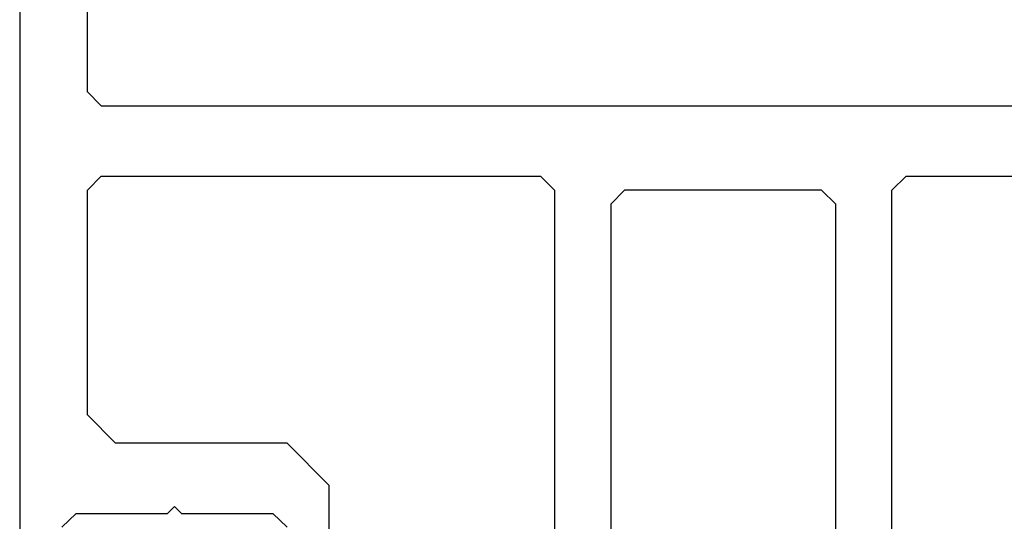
# Model space of a CAD drawing. Extents: x 4615668 to 9294084, y 5325188 to 10688993.
# Tile 48 of 256: x 4635300.52 to 4635304.02, y 5331519.37 to 5331521.16. Entities that reach past the tile are written whole.
import ezdxf

# ---------------------------------------------------------------- set-up
doc = ezdxf.new("R2010")
doc.units = 0
doc.header["$MEASUREMENT"] = 0
doc.layers.add('A_wymiary', color=152, linetype='Continuous', lineweight=5)
doc.layers.add('CrossSectionsProfils', color=7, linetype='Continuous')
doc.styles.add('wewn', font='arial.ttf', dxfattribs={"height": 12})
doc.dimstyles.new('Kopia 1do100 wew', dxfattribs={"dimscale": 0.5, "dimtxt": 8, "dimasz": 15, "dimexe": 20, "dimexo": 0, "dimgap": 5, "dimtad": 1, "dimdec": 0, "dimzin": 9, "dimtxsty": 'wewn', "dimblk": 'ARCHTICK', "dimcen": 3, "dimdle": 20, "dimclrd": 256, "dimclre": 256, "dimclrt": 256, "dimadec": 0, "dimazin": 2, "dimtfac": 1, "dimtdec": 0, "dimtix": 1, "dimtmove": 2, "dimatfit": 3, "dimldrblk": 'NONE', "dimfxl": 0, "dimtvp": 1, "dimtolj": 1, "dimtzin": 0, "dimlwd": 5, "dimlwe": 5, "dimarcsym": 0})

# ---------------------------------------------------------------- blocks, each defined once
blk = doc.blocks.new('K43_0482_X', base_point=(52.501, 1020))
at = {"layer": 'CrossSectionsProfils', "flags": 128}
for points in [[(46.8099, 1000), (48.51093, 1000), (49.00444, 1000.50401), (49.00444, 1001.50153), (48.00692, 1001.50153), (48.00692, 1003.49657), (48.51093, 1004.00058), (49.73945, 1004.00058), (52.51151, 1005.59661), (55.27306, 1004.00058), (56.51208, 1004.00058), (57.00559, 1003.49657), (57.00559, 1001.50153), (56.00807, 1001.50153), (56.00807, 1000.50401), (56.51208, 1000), (58.20261, 1000), (58.50712, 1000.30451), (58.50712, 1034.99717), (59.01113, 1035.50118), (74.59343, 1035.50118)], [(27.50003, 1104.498), (27.50003, 1020.29689)], [(29.00156, 1023.00594), (29.50556, 1023.49945), (32.75013, 1023.49945), (33.00213, 1023.75145), (33.25414, 1023.49945), (36.4987, 1023.49945), (37.00271, 1023.00594)], [(38.50424, 1020.29689), (38.50424, 1024.49697), (37.00271, 1025.9985), (30.90209, 1025.9985), (29.90457, 1027.00652), (29.90457, 1034.99717), (30.39808, 1035.50118), (46.01188, 1035.50118), (46.50539, 1034.99717), (46.50539, 1000.30451)], [(75.09744, 1101.00143), (74.59343, 1101.50544), (30.39808, 1101.50544), (29.89407, 1101.00143), (29.89407, 1038.50424), (30.39808, 1038.00023), (74.59343, 1038.00023), (75.09744, 1038.50424), (75.09744, 1101.00143)], [(49.00444, 1034.99717), (48.51093, 1034.50366), (48.51093, 1007.62315), (49.25644, 1007.18214), (51.70299, 1008.59966), (53.30952, 1008.59966), (55.75607, 1007.18214), (56.51208, 1007.62315), (56.51208, 1034.50366), (56.00807, 1034.99717), (49.00444, 1034.99717)]]:
    blk.add_lwpolyline(points, dxfattribs=at)
blk = doc.blocks.new('_ArchTick')
at = {"color": 0, "linetype": 'ByBlock', "const_width": 0.15}
blk.add_lwpolyline([(-0.5, -0.5), (0.5, 0.5)], dxfattribs=at)
blk = doc.blocks.new('*D5555')
at = {"layer": 'A_wymiary', "lineweight": 5, "ltscale": 40}
for p, q in [((4635318.8385, 5331517.5498), (4635318.8385, 5331542.5498)), ((4635318.8385, 5331532.5498), (4635318.8385, 5331540.0498)), ((4635303.0168, 5331532.5498), (4635328.8385, 5331532.5498)), ((4635303.0168, 5331527.5498), (4635328.8385, 5331527.5498)), ((4635318.8385, 5331527.5498), (4635318.8385, 5331520.0498))]:
    blk.add_line(p, q, dxfattribs=at)
at = {"layer": 'Defpoints', "color": 0}
for p in [(4635303.0168, 5331532.5498), (4635318.8385, 5331532.5498), (4635303.0168, 5331527.5498)]:
    blk.add_point(p, dxfattribs=at)
at = {"layer": 'A_wymiary', "linetype": 'ByBlock', "lineweight": 5, "xscale": 7.5, "yscale": 7.5, "zscale": 7.5}
for p, rotation in [((4635318.8385, 5331532.5498), 270), ((4635318.8385, 5331527.5498), 90)]:
    blk.add_blockref('_ArchTick', p, dxfattribs=dict(at, rotation=rotation))
at = {"layer": 'A_wymiary', "ltscale": 40, "insert": (4635310.2362, 5331530.0498), "char_height": 12, "attachment_point": 5, "rotation": 90, "style": 'wewn'}
blk.add_mtext('\\A1;5', dxfattribs=at)
blk = doc.blocks.new('_None')

msp = doc.modelspace()

# ---------------------------------------------------------------- block references
at = {"layer": 'CrossSectionsProfils', "xscale": 0.1, "yscale": 0.1, "zscale": 0.1}
msp.add_blockref('K43_0482_X', (4635303.0168, 5331519.0496), dxfattribs=at)
msp.add_blockref('K43_0482_X', (4635303.0168, 5331519.0496), dxfattribs=at)

# ---------------------------------------------------------------- dimensions: what is measured, and where the dimension line sits
at = {"layer": 'A_wymiary', "ltscale": 40}
dim = msp.add_linear_dim(base=(4635318.8385, 5331532.5498), p1=(4635303.0168, 5331527.5498), p2=(4635303.0168, 5331532.5498), angle=90, dimstyle='Kopia 1do100 wew', override={"dimtxsty": 'wewn', "dimldrblk": 'None'}, dxfattribs=at)
dim.commit()
dim.dimension.update_dxf_attribs({"geometry": '*D5555', "text_midpoint": (4635310.2362, 5331530.0498)})

doc.saveas('drawing.dxf')
